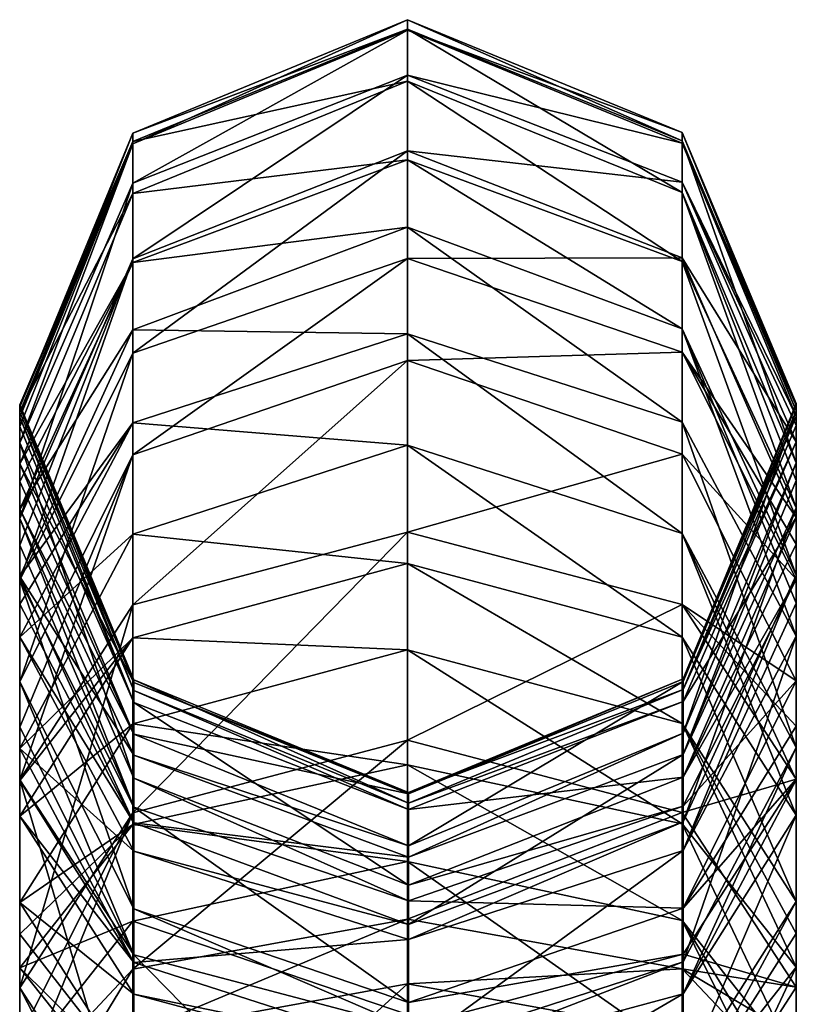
# Model space of a CAD drawing. Header units: millimetres. Extents: x -28.2 to 28.2, y -5.4 to 32.5.
# Tile 37 of 40: x 13 to 14.5, y 29.1 to 31. Entities that reach past the tile are written whole.
import ezdxf

# ---------------------------------------------------------------- set-up
doc = ezdxf.new("R2010")
doc.units = ezdxf.units.MM
doc.header["$LTSCALE"] = 81.481481
for name, color, linetype in [('375', 7, 'CONTINUOUS'), ('376', 7, 'CONTINUOUS'), ('377', 7, 'CONTINUOUS'), ('378', 7, 'CONTINUOUS'), ('379', 7, 'CONTINUOUS'), ('380', 7, 'CONTINUOUS'), ('381', 7, 'CONTINUOUS'), ('382', 7, 'CONTINUOUS'), ('383', 7, 'CONTINUOUS'), ('385', 7, 'CONTINUOUS'), ('61', 7, 'CONTINUOUS'), ('63', 7, 'CONTINUOUS'), ('64', 7, 'CONTINUOUS'), ('65', 7, 'CONTINUOUS'), ('66', 7, 'CONTINUOUS'), ('67', 7, 'CONTINUOUS'), ('68', 7, 'CONTINUOUS'), ('69', 7, 'CONTINUOUS'), ('70', 7, 'CONTINUOUS'), ('71', 7, 'CONTINUOUS'), ('72', 7, 'CONTINUOUS'), ('73', 7, 'CONTINUOUS'), ('74', 7, 'CONTINUOUS'), ('75', 7, 'CONTINUOUS'), ('76', 7, 'CONTINUOUS'), ('77', 7, 'CONTINUOUS'), ('78', 7, 'CONTINUOUS'), ('79', 7, 'CONTINUOUS'), ('80', 7, 'CONTINUOUS'), ('81', 7, 'CONTINUOUS'), ('82', 7, 'CONTINUOUS'), ('83', 7, 'CONTINUOUS'), ('84', 7, 'CONTINUOUS'), ('85', 7, 'CONTINUOUS'), ('86', 7, 'CONTINUOUS'), ('87', 7, 'CONTINUOUS'), ('88', 7, 'CONTINUOUS'), ('89', 7, 'CONTINUOUS'), ('90', 7, 'CONTINUOUS')]:
    doc.layers.add(name, color=color, linetype=linetype)

msp = doc.modelspace()

# ---------------------------------------------------------------- linework, layer by layer
at = {"layer": '375', "linetype": 'Continuous'}
for points in [[(13.7488, 29.5442, 2.7031), (13.7488, 29.7664, 2.5417), (13.2188, 29.6232, 2.3741), (13.7488, 29.5442, 2.7031)], [(13.7488, 29.5442, 2.7031), (14.2795, 29.4299, 2.5166), (13.7488, 29.7664, 2.5417), (13.7488, 29.5442, 2.7031)], [(14.2795, 29.4299, 2.5166), (14.2795, 29.6243, 2.3753), (13.7488, 29.7664, 2.5417), (14.2795, 29.4299, 2.5166)], [(13, 29.2785, 1.9705), (13.2188, 29.429, 2.5151), (13.2188, 29.6232, 2.3741), (13, 29.2785, 1.9705)], [(13.2188, 29.429, 2.5151), (13.7488, 29.5442, 2.7031), (13.2188, 29.6232, 2.3741), (13.2188, 29.429, 2.5151)], [(14.2795, 29.4299, 2.5166), (14.5, 29.153, 2.0647), (14.2795, 29.6243, 2.3753), (14.2795, 29.4299, 2.5166)], [(14.5, 29.2801, 1.9723), (14.2795, 29.6243, 2.3753), (14.5, 29.2183, 2.021), (14.5, 29.2801, 1.9723)], [(14.2795, 29.6243, 2.3753), (14.5, 29.153, 2.0647), (14.5, 29.2183, 2.021), (14.2795, 29.6243, 2.3753)], [(13.2188, 29.429, 2.5151), (13, 29.2785, 1.9705), (13, 29.2169, 2.0191), (13.2188, 29.429, 2.5151)], [(13, 29.1517, 2.0626), (13.2188, 29.429, 2.5151), (13, 29.2169, 2.0191), (13, 29.1517, 2.0626)]]:
    msp.add_3dface(points, dxfattribs=at)
at = {"layer": '376', "linetype": 'Continuous'}
for points in [[(13, 29.2785, 1.9705), (13.2205, 28.9343, 1.5675), (13, 29.2169, 2.0191), (13, 29.2785, 1.9705)], [(14.5, 29.2801, 1.9723), (14.2812, 28.8757, 1.6122), (14.2812, 28.9354, 1.5688), (14.5, 29.2801, 1.9723)], [(14.2812, 28.8757, 1.6122), (14.5, 29.2801, 1.9723), (14.5, 29.2183, 2.021), (14.2812, 28.8757, 1.6122)], [(13.2205, 28.9343, 1.5675), (13, 29.1517, 2.0626), (13, 29.2169, 2.0191), (13.2205, 28.9343, 1.5675)], [(14.5, 29.153, 2.0647), (14.2812, 28.8757, 1.6122), (14.5, 29.2183, 2.021), (14.5, 29.153, 2.0647)], [(13.2205, 28.8748, 1.6108), (13, 29.1517, 2.0626), (13.2205, 28.9343, 1.5675), (13.2205, 28.8748, 1.6108)]]:
    msp.add_3dface(points, dxfattribs=at)
at = {"layer": '377', "linetype": 'Continuous'}
for points in [[(13.2188, 30.1432, -1.8332), (13.7488, 30.3256, -1.9571), (13.2188, 29.8531, -2.152), (13.2188, 30.1432, -1.8332)], [(13.2188, 29.8531, -2.152), (13.7488, 30.3256, -1.9571), (13.7488, 29.9937, -2.3219), (13.2188, 29.8531, -2.152)], [(13.7488, 30.3256, -1.9571), (14.2795, 30.1446, -1.8341), (13.7488, 29.9937, -2.3219), (13.7488, 30.3256, -1.9571)], [(13, 29.6169, -1.6457), (13.2188, 30.1432, -1.8332), (13, 29.5149, -1.7431), (13, 29.6169, -1.6457)], [(13, 29.7043, -1.5349), (13.2188, 30.1432, -1.8332), (13, 29.6169, -1.6457), (13, 29.7043, -1.5349)], [(13, 29.5149, -1.7431), (13.2188, 30.1432, -1.8332), (13.2188, 29.8531, -2.152), (13, 29.5149, -1.7431)], [(13.7488, 29.9937, -2.3219), (14.2795, 30.1446, -1.8341), (14.2795, 29.8542, -2.1533), (13.7488, 29.9937, -2.3219)], [(14.2795, 30.1446, -1.8341), (14.5, 29.7063, -1.5362), (14.2795, 29.8542, -2.1533), (14.2795, 30.1446, -1.8341)], [(14.5, 29.5164, -1.7449), (14.2795, 29.8542, -2.1533), (14.5, 29.6187, -1.6473), (14.5, 29.5164, -1.7449)], [(14.2795, 29.8542, -2.1533), (14.5, 29.7063, -1.5362), (14.5, 29.6187, -1.6473), (14.2795, 29.8542, -2.1533)]]:
    msp.add_3dface(points, dxfattribs=at)
at = {"layer": '378', "linetype": 'Continuous'}
for points in [[(13, 29.7043, -1.5349), (13, 29.6169, -1.6457), (13.2205, 29.177, -1.3347), (13, 29.7043, -1.5349)], [(13.2205, 29.2659, -1.237), (13, 29.7043, -1.5349), (13.2205, 29.177, -1.3347), (13.2205, 29.2659, -1.237)], [(14.5, 29.7063, -1.5362), (14.2812, 29.2673, -1.238), (14.5, 29.6187, -1.6473), (14.5, 29.7063, -1.5362)], [(13, 29.6169, -1.6457), (13, 29.5149, -1.7431), (13.2205, 29.177, -1.3347), (13, 29.6169, -1.6457)], [(14.2812, 29.2673, -1.238), (14.5, 29.5164, -1.7449), (14.5, 29.6187, -1.6473), (14.2812, 29.2673, -1.238)], [(14.5, 29.5164, -1.7449), (14.2812, 29.2673, -1.238), (14.2812, 29.1781, -1.336), (14.5, 29.5164, -1.7449)], [(13.7512, 29.0376, -1.1661), (13.2205, 29.2659, -1.237), (13.2205, 29.177, -1.3347), (13.7512, 29.0376, -1.1661)], [(13.7512, 29.085, -1.114), (13.2205, 29.2659, -1.237), (13.7512, 29.0376, -1.1661), (13.7512, 29.085, -1.114)], [(14.2812, 29.2673, -1.238), (13.7512, 29.085, -1.114), (14.2812, 29.1781, -1.336), (14.2812, 29.2673, -1.238)], [(14.2812, 29.1781, -1.336), (13.7512, 29.085, -1.114), (13.7512, 29.0376, -1.1661), (14.2812, 29.1781, -1.336)]]:
    msp.add_3dface(points, dxfattribs=at)
at = {"layer": '379', "linetype": 'Continuous'}
for points in [[(13.2188, 29.4513, -2.4844), (13.7488, 29.9937, -2.3219), (13.7488, 29.5919, -2.6543), (13.2188, 29.4513, -2.4844)], [(13.2188, 29.8531, -2.152), (13.7488, 29.9937, -2.3219), (13.2188, 29.4513, -2.4844), (13.2188, 29.8531, -2.152)], [(13.7488, 29.9937, -2.3219), (14.2795, 29.8542, -2.1533), (13.7488, 29.5919, -2.6543), (13.7488, 29.9937, -2.3219)], [(13, 29.5149, -1.7431), (13.2188, 29.8531, -2.152), (13, 29.113, -2.0755), (13, 29.5149, -1.7431)], [(13, 29.113, -2.0755), (13.2188, 29.8531, -2.152), (13.2188, 29.4513, -2.4844), (13, 29.113, -2.0755)], [(13.7488, 29.5919, -2.6543), (14.2795, 29.8542, -2.1533), (14.2795, 29.4524, -2.4857), (13.7488, 29.5919, -2.6543)], [(14.2795, 29.8542, -2.1533), (14.5, 29.5164, -1.7449), (14.2795, 29.4524, -2.4857), (14.2795, 29.8542, -2.1533)], [(14.2795, 29.4524, -2.4857), (14.5, 29.5164, -1.7449), (14.5, 29.1146, -2.0773), (14.2795, 29.4524, -2.4857)]]:
    msp.add_3dface(points, dxfattribs=at)
at = {"layer": '380', "linetype": 'Continuous'}
for points in [[(13, 29.5149, -1.7431), (13, 29.113, -2.0755), (13.2205, 28.7752, -1.6671), (13, 29.5149, -1.7431)], [(13.2205, 29.177, -1.3347), (13, 29.5149, -1.7431), (13.2205, 28.7752, -1.6671), (13.2205, 29.177, -1.3347)], [(14.5, 29.5164, -1.7449), (14.2812, 29.1781, -1.336), (14.5, 29.1146, -2.0773), (14.5, 29.5164, -1.7449)], [(13.7512, 29.0376, -1.1661), (13.2205, 29.177, -1.3347), (13.7512, 28.6357, -1.4985), (13.7512, 29.0376, -1.1661)], [(13.7512, 28.6357, -1.4985), (13.2205, 29.177, -1.3347), (13.2205, 28.7752, -1.6671), (13.7512, 28.6357, -1.4985)], [(14.2812, 29.1781, -1.336), (13.7512, 29.0376, -1.1661), (14.2812, 28.7763, -1.6684), (14.2812, 29.1781, -1.336)], [(14.5, 29.1146, -2.0773), (14.2812, 29.1781, -1.336), (14.2812, 28.7763, -1.6684), (14.5, 29.1146, -2.0773)]]:
    msp.add_3dface(points, dxfattribs=at)
at = {"layer": '381', "linetype": 'Continuous'}
for points in [[(13.2188, 29.1493, -2.6794), (13.7488, 29.5919, -2.6543), (13.7488, 29.2463, -2.8774), (13.2188, 29.1493, -2.6794)], [(13.2188, 29.4513, -2.4844), (13.7488, 29.5919, -2.6543), (13.2188, 29.1493, -2.6794), (13.2188, 29.4513, -2.4844)], [(13.7488, 29.5919, -2.6543), (14.2795, 29.4524, -2.4857), (13.7488, 29.2463, -2.8774), (13.7488, 29.5919, -2.6543)], [(13.7488, 29.2463, -2.8774), (14.2795, 29.4524, -2.4857), (14.2795, 29.15, -2.6809), (13.7488, 29.2463, -2.8774)], [(14.2795, 29.4524, -2.4857), (14.5, 29.1146, -2.0773), (14.2795, 29.15, -2.6809), (14.2795, 29.4524, -2.4857)], [(13, 28.9158, -2.2029), (13.2188, 29.4513, -2.4844), (13.2188, 29.1493, -2.6794), (13, 28.9158, -2.2029)], [(13, 29.0182, -2.145), (13.2188, 29.4513, -2.4844), (13, 28.9158, -2.2029), (13, 29.0182, -2.145)], [(13, 29.113, -2.0755), (13.2188, 29.4513, -2.4844), (13, 29.0182, -2.145), (13, 29.113, -2.0755)], [(14.5, 28.9168, -2.205), (14.2795, 29.15, -2.6809), (14.5, 29.0195, -2.147), (14.5, 28.9168, -2.205)], [(14.2795, 29.15, -2.6809), (14.5, 29.1146, -2.0773), (14.5, 29.0195, -2.147), (14.2795, 29.15, -2.6809)]]:
    msp.add_3dface(points, dxfattribs=at)
at = {"layer": '382', "linetype": 'Continuous'}
for points in [[(13.2205, 28.7752, -1.6671), (13, 29.113, -2.0755), (13.2205, 28.6826, -1.7269), (13.2205, 28.7752, -1.6671)], [(13, 29.113, -2.0755), (13, 29.0182, -2.145), (13.2205, 28.6826, -1.7269), (13, 29.113, -2.0755)], [(14.5, 29.1146, -2.0773), (14.2812, 28.7763, -1.6684), (14.5, 29.0195, -2.147), (14.5, 29.1146, -2.0773)]]:
    msp.add_3dface(points, dxfattribs=at)
at = {"layer": '383', "linetype": 'Continuous'}
for points in [[(13.2188, 29.0239, -2.7408), (13.7488, 29.2463, -2.8774), (13.7488, 29.1209, -2.9389), (13.2188, 29.0239, -2.7408)], [(13.2188, 29.1493, -2.6794), (13.7488, 29.2463, -2.8774), (13.2188, 29.0239, -2.7408), (13.2188, 29.1493, -2.6794)], [(13.7488, 29.2463, -2.8774), (14.2795, 29.15, -2.6809), (13.7488, 29.1209, -2.9389), (13.7488, 29.2463, -2.8774)], [(13, 28.7904, -2.2643), (13.2188, 29.1493, -2.6794), (13.2188, 29.0239, -2.7408), (13, 28.7904, -2.2643)], [(13, 28.9158, -2.2029), (13.2188, 29.1493, -2.6794), (13, 28.7904, -2.2643), (13, 28.9158, -2.2029)], [(13.7488, 29.1209, -2.9389), (14.2795, 29.15, -2.6809), (14.2795, 29.0246, -2.7424), (13.7488, 29.1209, -2.9389)], [(14.2795, 29.15, -2.6809), (14.5, 28.9168, -2.205), (14.2795, 29.0246, -2.7424), (14.2795, 29.15, -2.6809)]]:
    msp.add_3dface(points, dxfattribs=at)
at = {"layer": '385', "linetype": 'Continuous'}
for points in [[(13.2188, 28.6376, -2.8697), (13.7488, 29.1209, -2.9389), (13.7488, 28.6789, -3.0863), (13.2188, 28.6376, -2.8697)], [(13.2188, 29.0239, -2.7408), (13.7488, 29.1209, -2.9389), (13.2188, 28.6376, -2.8697), (13.2188, 29.0239, -2.7408)], [(13.7488, 29.1209, -2.9389), (14.2795, 29.0246, -2.7424), (13.7488, 28.6789, -3.0863), (13.7488, 29.1209, -2.9389)]]:
    msp.add_3dface(points, dxfattribs=at)
at = {"layer": '61', "linetype": 'Continuous'}
for points in [[(13.2188, 29.2422, 2.6296), (13.7488, 29.0617, 2.9625), (13.7488, 29.3574, 2.8176), (13.2188, 29.2422, 2.6296)], [(13.7488, 29.0617, 2.9625), (14.2795, 28.9843, 2.7578), (13.7488, 29.3574, 2.8176), (13.7488, 29.0617, 2.9625)], [(13.7488, 29.3574, 2.8176), (14.2795, 28.9843, 2.7578), (14.2795, 29.2431, 2.631), (13.7488, 29.3574, 2.8176)], [(14.5, 28.9662, 2.1791), (14.2795, 29.2431, 2.631), (14.5, 28.8835, 2.2246), (14.5, 28.9662, 2.1791)], [(14.2795, 29.2431, 2.631), (14.5, 28.797, 2.262), (14.5, 28.8835, 2.2246), (14.2795, 29.2431, 2.631)], [(14.2795, 28.9843, 2.7578), (14.5, 28.797, 2.262), (14.2795, 29.2431, 2.631), (14.2795, 28.9843, 2.7578)], [(13, 28.9649, 2.1771), (13.2188, 28.9837, 2.7562), (13.2188, 29.2422, 2.6296), (13, 28.9649, 2.1771)], [(13.2188, 28.9837, 2.7562), (13.7488, 29.0617, 2.9625), (13.2188, 29.2422, 2.6296), (13.2188, 28.9837, 2.7562)]]:
    msp.add_3dface(points, dxfattribs=at)
at = {"layer": '63', "linetype": 'Continuous'}
for points in [[(13.2188, 29.429, 2.5151), (13.7488, 29.3574, 2.8176), (13.7488, 29.5442, 2.7031), (13.2188, 29.429, 2.5151)], [(13.7488, 29.5442, 2.7031), (14.2795, 29.2431, 2.631), (14.2795, 29.4299, 2.5166), (13.7488, 29.5442, 2.7031)], [(13.7488, 29.3574, 2.8176), (14.2795, 29.2431, 2.631), (13.7488, 29.5442, 2.7031), (13.7488, 29.3574, 2.8176)], [(13, 29.1517, 2.0626), (13.2188, 29.2422, 2.6296), (13.2188, 29.429, 2.5151), (13, 29.1517, 2.0626)], [(13.2188, 29.2422, 2.6296), (13.7488, 29.3574, 2.8176), (13.2188, 29.429, 2.5151), (13.2188, 29.2422, 2.6296)], [(14.2795, 29.4299, 2.5166), (14.5, 28.9662, 2.1791), (14.5, 29.153, 2.0647), (14.2795, 29.4299, 2.5166)], [(14.2795, 29.2431, 2.631), (14.5, 28.9662, 2.1791), (14.2795, 29.4299, 2.5166), (14.2795, 29.2431, 2.631)], [(13, 28.9649, 2.1771), (13.2188, 29.2422, 2.6296), (13, 29.1517, 2.0626), (13, 28.9649, 2.1771)]]:
    msp.add_3dface(points, dxfattribs=at)
at = {"layer": '64', "linetype": 'Continuous'}
for points in [[(13, 28.9649, 2.1771), (13, 29.1517, 2.0626), (13.2205, 28.8748, 1.6108), (13, 28.9649, 2.1771)], [(14.5, 28.9662, 2.1791), (14.2812, 28.6889, 1.7267), (14.5, 29.153, 2.0647), (14.5, 28.9662, 2.1791)], [(14.5, 29.153, 2.0647), (14.2812, 28.6889, 1.7267), (14.2812, 28.8757, 1.6122), (14.5, 29.153, 2.0647)]]:
    msp.add_3dface(points, dxfattribs=at)
at = {"layer": '65', "linetype": 'Continuous'}
for points in [[(13.7488, 29.933, 2.3995), (13.2188, 29.7898, 2.2318), (13.7488, 29.7664, 2.5417), (13.7488, 29.933, 2.3995)], [(14.2795, 29.7909, 2.2331), (13.7488, 29.933, 2.3995), (14.2795, 29.6243, 2.3753), (14.2795, 29.7909, 2.2331)], [(14.2795, 29.6243, 2.3753), (13.7488, 29.933, 2.3995), (13.7488, 29.7664, 2.5417), (14.2795, 29.6243, 2.3753)], [(13.2188, 29.7898, 2.2318), (13, 29.4451, 1.8282), (13.2188, 29.6232, 2.3741), (13.2188, 29.7898, 2.2318)], [(13.7488, 29.7664, 2.5417), (13.2188, 29.7898, 2.2318), (13.2188, 29.6232, 2.3741), (13.7488, 29.7664, 2.5417)], [(14.5, 29.4467, 1.8301), (14.2795, 29.7909, 2.2331), (14.5, 29.2801, 1.9723), (14.5, 29.4467, 1.8301)], [(14.5, 29.2801, 1.9723), (14.2795, 29.7909, 2.2331), (14.2795, 29.6243, 2.3753), (14.5, 29.2801, 1.9723)], [(13, 29.4451, 1.8282), (13, 29.2785, 1.9705), (13.2188, 29.6232, 2.3741), (13, 29.4451, 1.8282)]]:
    msp.add_3dface(points, dxfattribs=at)
at = {"layer": '66', "linetype": 'Continuous'}
for points in [[(13, 29.2785, 1.9705), (13, 29.4451, 1.8282), (13.2205, 29.1009, 1.4252), (13, 29.2785, 1.9705)], [(14.5, 29.4467, 1.8301), (14.5, 29.2801, 1.9723), (14.2812, 28.9354, 1.5688), (14.5, 29.4467, 1.8301)], [(14.2812, 29.102, 1.4265), (14.5, 29.4467, 1.8301), (14.2812, 28.9354, 1.5688), (14.2812, 29.102, 1.4265)], [(13, 29.2785, 1.9705), (13.2205, 29.1009, 1.4252), (13.2205, 28.9343, 1.5675), (13, 29.2785, 1.9705)], [(13.2205, 29.1009, 1.4252), (13.7512, 28.9588, 1.2589), (13.2205, 28.9343, 1.5675), (13.2205, 29.1009, 1.4252)], [(13.7512, 28.7922, 1.4011), (14.2812, 29.102, 1.4265), (14.2812, 28.9354, 1.5688), (13.7512, 28.7922, 1.4011)], [(13.7512, 28.9588, 1.2589), (14.2812, 29.102, 1.4265), (13.7512, 28.7922, 1.4011), (13.7512, 28.9588, 1.2589)]]:
    msp.add_3dface(points, dxfattribs=at)
at = {"layer": '67', "linetype": 'Continuous'}
for points in [[(13.2188, 29.9901, 2.0251), (13.7488, 29.933, 2.3995), (13.7488, 30.1622, 2.1629), (13.2188, 29.9901, 2.0251)], [(13.7488, 30.1622, 2.1629), (14.2795, 29.7909, 2.2331), (14.2795, 29.9914, 2.0261), (13.7488, 30.1622, 2.1629)], [(13.7488, 29.933, 2.3995), (14.2795, 29.7909, 2.2331), (13.7488, 30.1622, 2.1629), (13.7488, 29.933, 2.3995)], [(13, 29.5759, 1.6932), (13.2188, 29.7898, 2.2318), (13.2188, 29.9901, 2.0251), (13, 29.5759, 1.6932)], [(13.2188, 29.7898, 2.2318), (13.7488, 29.933, 2.3995), (13.2188, 29.9901, 2.0251), (13.2188, 29.7898, 2.2318)], [(14.2795, 29.7909, 2.2331), (14.5, 29.4467, 1.8301), (14.2795, 29.9914, 2.0261), (14.2795, 29.7909, 2.2331)], [(14.5, 29.5778, 1.6947), (14.2795, 29.9914, 2.0261), (14.5, 29.5154, 1.7655), (14.5, 29.5778, 1.6947)], [(14.2795, 29.9914, 2.0261), (14.5, 29.4467, 1.8301), (14.5, 29.5154, 1.7655), (14.2795, 29.9914, 2.0261)], [(13, 29.4451, 1.8282), (13.2188, 29.7898, 2.2318), (13, 29.5137, 1.7638), (13, 29.4451, 1.8282)], [(13, 29.5137, 1.7638), (13.2188, 29.7898, 2.2318), (13, 29.5759, 1.6932), (13, 29.5137, 1.7638)]]:
    msp.add_3dface(points, dxfattribs=at)
at = {"layer": '68', "linetype": 'Continuous'}
for points in [[(13, 29.5137, 1.7638), (13, 29.5759, 1.6932), (13.2205, 29.1623, 1.3619), (13, 29.5137, 1.7638)], [(14.2812, 29.102, 1.4265), (14.5, 29.5778, 1.6947), (14.5, 29.5154, 1.7655), (14.2812, 29.102, 1.4265)], [(14.5, 29.5778, 1.6947), (14.2812, 29.102, 1.4265), (14.2812, 29.1636, 1.3629), (14.5, 29.5778, 1.6947)], [(13, 29.4451, 1.8282), (13, 29.5137, 1.7638), (13.2205, 29.1623, 1.3619), (13, 29.4451, 1.8282)], [(14.5, 29.4467, 1.8301), (14.2812, 29.102, 1.4265), (14.5, 29.5154, 1.7655), (14.5, 29.4467, 1.8301)], [(13.2205, 29.1009, 1.4252), (13, 29.4451, 1.8282), (13.2205, 29.1623, 1.3619), (13.2205, 29.1009, 1.4252)], [(13.7512, 28.9915, 1.2251), (13.2205, 29.1009, 1.4252), (13.2205, 29.1623, 1.3619), (13.7512, 28.9915, 1.2251)], [(14.2812, 29.102, 1.4265), (13.7512, 28.9588, 1.2589), (14.2812, 29.1636, 1.3629), (14.2812, 29.102, 1.4265)], [(14.2812, 29.1636, 1.3629), (13.7512, 28.9588, 1.2589), (13.7512, 28.9915, 1.2251), (14.2812, 29.1636, 1.3629)], [(13.7512, 28.9588, 1.2589), (13.2205, 29.1009, 1.4252), (13.7512, 28.9915, 1.2251), (13.7512, 28.9588, 1.2589)]]:
    msp.add_3dface(points, dxfattribs=at)
at = {"layer": '69', "linetype": 'Continuous'}
for points in [[(13.2188, 30.205, 1.7568), (13.7488, 30.1622, 2.1629), (13.7488, 30.3771, 1.8947), (13.2188, 30.205, 1.7568)], [(13.7488, 30.1622, 2.1629), (14.2795, 29.9914, 2.0261), (13.7488, 30.3771, 1.8947), (13.7488, 30.1622, 2.1629)], [(13.7488, 30.3771, 1.8947), (14.2795, 29.9914, 2.0261), (14.2795, 30.2063, 1.7578), (13.7488, 30.3771, 1.8947)], [(13, 29.7909, 1.425), (13.2188, 29.9901, 2.0251), (13.2188, 30.205, 1.7568), (13, 29.7909, 1.425)], [(13.2188, 29.9901, 2.0251), (13.7488, 30.1622, 2.1629), (13.2188, 30.205, 1.7568), (13.2188, 29.9901, 2.0251)], [(14.2795, 30.2063, 1.7578), (14.5, 29.5778, 1.6947), (14.5, 29.7927, 1.4265), (14.2795, 30.2063, 1.7578)], [(14.2795, 29.9914, 2.0261), (14.5, 29.5778, 1.6947), (14.2795, 30.2063, 1.7578), (14.2795, 29.9914, 2.0261)], [(13, 29.5759, 1.6932), (13.2188, 29.9901, 2.0251), (13, 29.7909, 1.425), (13, 29.5759, 1.6932)]]:
    msp.add_3dface(points, dxfattribs=at)
at = {"layer": '70', "linetype": 'Continuous'}
for points in [[(13, 29.5759, 1.6932), (13, 29.7909, 1.425), (13.2205, 29.3772, 1.0936), (13, 29.5759, 1.6932)], [(14.5, 29.5778, 1.6947), (14.2812, 29.1636, 1.3629), (14.5, 29.7927, 1.4265), (14.5, 29.5778, 1.6947)], [(14.5, 29.7927, 1.4265), (14.2812, 29.1636, 1.3629), (14.2812, 29.3786, 1.0947), (14.5, 29.7927, 1.4265)], [(13.2205, 29.1623, 1.3619), (13, 29.5759, 1.6932), (13.2205, 29.3772, 1.0936), (13.2205, 29.1623, 1.3619)], [(13.7512, 29.2065, 0.9568), (13.2205, 29.1623, 1.3619), (13.2205, 29.3772, 1.0936), (13.7512, 29.2065, 0.9568)], [(14.2812, 29.1636, 1.3629), (13.7512, 28.9915, 1.2251), (14.2812, 29.3786, 1.0947), (14.2812, 29.1636, 1.3629)], [(14.2812, 29.3786, 1.0947), (13.7512, 28.9915, 1.2251), (13.7512, 29.2065, 0.9568), (14.2812, 29.3786, 1.0947)], [(13.7512, 28.9915, 1.2251), (13.2205, 29.1623, 1.3619), (13.7512, 29.2065, 0.9568), (13.7512, 28.9915, 1.2251)]]:
    msp.add_3dface(points, dxfattribs=at)
at = {"layer": '71', "linetype": 'Continuous'}
for points in [[(13.2188, 30.3849, 1.4734), (13.7488, 30.3771, 1.8947), (13.7488, 30.5829, 1.5704), (13.2188, 30.3849, 1.4734)], [(13.7488, 30.3771, 1.8947), (14.2795, 30.2063, 1.7578), (13.7488, 30.5829, 1.5704), (13.7488, 30.3771, 1.8947)], [(13.7488, 30.5829, 1.5704), (14.2795, 30.2063, 1.7578), (14.2795, 30.3864, 1.4741), (13.7488, 30.5829, 1.5704)], [(13, 29.9083, 1.2399), (13.2188, 30.205, 1.7568), (13.2188, 30.3849, 1.4734), (13, 29.9083, 1.2399)], [(13.2188, 30.205, 1.7568), (13.7488, 30.3771, 1.8947), (13.2188, 30.3849, 1.4734), (13.2188, 30.205, 1.7568)], [(14.2795, 30.2063, 1.7578), (14.5, 29.7927, 1.4265), (14.2795, 30.3864, 1.4741), (14.2795, 30.2063, 1.7578)], [(14.2795, 30.3864, 1.4741), (14.5, 29.7927, 1.4265), (14.5, 29.8567, 1.337), (14.2795, 30.3864, 1.4741)], [(14.5, 29.9105, 1.241), (14.2795, 30.3864, 1.4741), (14.5, 29.8567, 1.337), (14.5, 29.9105, 1.241)], [(13, 29.8547, 1.3357), (13.2188, 30.205, 1.7568), (13, 29.9083, 1.2399), (13, 29.8547, 1.3357)], [(13, 29.7909, 1.425), (13.2188, 30.205, 1.7568), (13, 29.8547, 1.3357), (13, 29.7909, 1.425)]]:
    msp.add_3dface(points, dxfattribs=at)
at = {"layer": '72', "linetype": 'Continuous'}
for points in [[(13, 29.8547, 1.3357), (13, 29.9083, 1.2399), (13.2205, 29.4324, 1.0067), (13, 29.8547, 1.3357)], [(14.2812, 29.3786, 1.0947), (14.5, 29.9105, 1.241), (14.5, 29.8567, 1.337), (14.2812, 29.3786, 1.0947)], [(14.5, 29.9105, 1.241), (14.2812, 29.3786, 1.0947), (14.2812, 29.4339, 1.0075), (14.5, 29.9105, 1.241)], [(13, 29.7909, 1.425), (13, 29.8547, 1.3357), (13.2205, 29.4324, 1.0067), (13, 29.7909, 1.425)], [(14.5, 29.7927, 1.4265), (14.2812, 29.3786, 1.0947), (14.5, 29.8567, 1.337), (14.5, 29.7927, 1.4265)], [(13.2205, 29.3772, 1.0936), (13, 29.7909, 1.425), (13.2205, 29.4324, 1.0067), (13.2205, 29.3772, 1.0936)], [(14.2812, 29.3786, 1.0947), (13.7512, 29.2065, 0.9568), (14.2812, 29.4339, 1.0075), (14.2812, 29.3786, 1.0947)], [(14.2812, 29.4339, 1.0075), (13.7512, 29.2065, 0.9568), (13.7512, 29.2359, 0.9105), (14.2812, 29.4339, 1.0075)], [(13.7512, 29.2359, 0.9105), (13.2205, 29.3772, 1.0936), (13.2205, 29.4324, 1.0067), (13.7512, 29.2359, 0.9105)], [(13.7512, 29.2065, 0.9568), (13.2205, 29.3772, 1.0936), (13.7512, 29.2359, 0.9105), (13.7512, 29.2065, 0.9568)]]:
    msp.add_3dface(points, dxfattribs=at)
at = {"layer": '73', "linetype": 'Continuous'}
for points in [[(13.2188, 30.5151, 1.2076), (13.7488, 30.5829, 1.5704), (13.7488, 30.7131, 1.3046), (13.2188, 30.5151, 1.2076)], [(13.7488, 30.5829, 1.5704), (14.2795, 30.3864, 1.4741), (13.7488, 30.7131, 1.3046), (13.7488, 30.5829, 1.5704)], [(13.7488, 30.7131, 1.3046), (14.2795, 30.3864, 1.4741), (14.2795, 30.5166, 1.2083), (13.7488, 30.7131, 1.3046)], [(13.2188, 30.3849, 1.4734), (13.7488, 30.5829, 1.5704), (13.2188, 30.5151, 1.2076), (13.2188, 30.3849, 1.4734)], [(13, 30.0385, 0.9741), (13.2188, 30.3849, 1.4734), (13.2188, 30.5151, 1.2076), (13, 30.0385, 0.9741)], [(14.2795, 30.3864, 1.4741), (14.5, 29.9105, 1.241), (14.2795, 30.5166, 1.2083), (14.2795, 30.3864, 1.4741)], [(14.2795, 30.5166, 1.2083), (14.5, 29.9105, 1.241), (14.5, 30.0407, 0.9752), (14.2795, 30.5166, 1.2083)], [(13, 29.9083, 1.2399), (13.2188, 30.3849, 1.4734), (13, 30.0385, 0.9741), (13, 29.9083, 1.2399)]]:
    msp.add_3dface(points, dxfattribs=at)
at = {"layer": '74', "linetype": 'Continuous'}
for points in [[(13, 29.9083, 1.2399), (13, 30.0385, 0.9741), (13.2205, 29.5626, 0.741), (13, 29.9083, 1.2399)], [(14.5, 30.0407, 0.9752), (14.2812, 29.4339, 1.0075), (14.2812, 29.5641, 0.7417), (14.5, 30.0407, 0.9752)], [(14.5, 29.9105, 1.241), (14.2812, 29.4339, 1.0075), (14.5, 30.0407, 0.9752), (14.5, 29.9105, 1.241)], [(13.2205, 29.4324, 1.0067), (13, 29.9083, 1.2399), (13.2205, 29.5626, 0.741), (13.2205, 29.4324, 1.0067)], [(13.7512, 29.3661, 0.6447), (13.2205, 29.4324, 1.0067), (13.2205, 29.5626, 0.741), (13.7512, 29.3661, 0.6447)], [(14.2812, 29.5641, 0.7417), (13.7512, 29.2359, 0.9105), (13.7512, 29.3661, 0.6447), (14.2812, 29.5641, 0.7417)], [(14.2812, 29.4339, 1.0075), (13.7512, 29.2359, 0.9105), (14.2812, 29.5641, 0.7417), (14.2812, 29.4339, 1.0075)], [(13.7512, 29.2359, 0.9105), (13.2205, 29.4324, 1.0067), (13.7512, 29.3661, 0.6447), (13.7512, 29.2359, 0.9105)]]:
    msp.add_3dface(points, dxfattribs=at)
at = {"layer": '75', "linetype": 'Continuous'}
for points in [[(13.2188, 30.6483, 0.7977), (13.7488, 30.7131, 1.3046), (13.7488, 30.8655, 0.8356), (13.2188, 30.6483, 0.7977)], [(13.7488, 30.8655, 0.8356), (14.2795, 30.5166, 1.2083), (14.2795, 30.6499, 0.798), (13.7488, 30.8655, 0.8356)], [(13.7488, 30.7131, 1.3046), (14.2795, 30.5166, 1.2083), (13.7488, 30.8655, 0.8356), (13.7488, 30.7131, 1.3046)], [(13.2188, 30.5151, 1.2076), (13.7488, 30.7131, 1.3046), (13.2188, 30.6483, 0.7977), (13.2188, 30.5151, 1.2076)], [(13, 30.1255, 0.7064), (13.2188, 30.5151, 1.2076), (13.2188, 30.6483, 0.7977), (13, 30.1255, 0.7064)], [(14.2795, 30.5166, 1.2083), (14.5, 30.0407, 0.9752), (14.2795, 30.6499, 0.798), (14.2795, 30.5166, 1.2083)], [(14.2795, 30.6499, 0.798), (14.5, 30.0407, 0.9752), (14.5, 30.0938, 0.8441), (14.2795, 30.6499, 0.798)], [(14.5, 30.1278, 0.7068), (14.2795, 30.6499, 0.798), (14.5, 30.0938, 0.8441), (14.5, 30.1278, 0.7068)], [(13, 30.0915, 0.8434), (13.2188, 30.5151, 1.2076), (13, 30.1255, 0.7064), (13, 30.0915, 0.8434)], [(13, 30.0385, 0.9741), (13.2188, 30.5151, 1.2076), (13, 30.0915, 0.8434), (13, 30.0385, 0.9741)]]:
    msp.add_3dface(points, dxfattribs=at)
at = {"layer": '76', "linetype": 'Continuous'}
for points in [[(13, 30.0915, 0.8434), (13, 30.1255, 0.7064), (13.2205, 29.6034, 0.6153), (13, 30.0915, 0.8434)], [(14.5, 30.1278, 0.7068), (14.2812, 29.5641, 0.7417), (14.2812, 29.6051, 0.6156), (14.5, 30.1278, 0.7068)], [(14.2812, 29.5641, 0.7417), (14.5, 30.1278, 0.7068), (14.5, 30.0938, 0.8441), (14.2812, 29.5641, 0.7417)], [(13, 30.0385, 0.9741), (13, 30.0915, 0.8434), (13.2205, 29.6034, 0.6153), (13, 30.0385, 0.9741)], [(14.5, 30.0407, 0.9752), (14.2812, 29.5641, 0.7417), (14.5, 30.0938, 0.8441), (14.5, 30.0407, 0.9752)], [(13.2205, 29.5626, 0.741), (13, 30.0385, 0.9741), (13.2205, 29.6034, 0.6153), (13.2205, 29.5626, 0.741)], [(14.2812, 29.5641, 0.7417), (13.7512, 29.3661, 0.6447), (14.2812, 29.6051, 0.6156), (14.2812, 29.5641, 0.7417)], [(14.2812, 29.6051, 0.6156), (13.7512, 29.3661, 0.6447), (13.7512, 29.3878, 0.5777), (14.2812, 29.6051, 0.6156)], [(13.7512, 29.3878, 0.5777), (13.2205, 29.5626, 0.741), (13.2205, 29.6034, 0.6153), (13.7512, 29.3878, 0.5777)], [(13.7512, 29.3661, 0.6447), (13.2205, 29.5626, 0.741), (13.7512, 29.3878, 0.5777), (13.7512, 29.3661, 0.6447)]]:
    msp.add_3dface(points, dxfattribs=at)
at = {"layer": '77', "linetype": 'Continuous'}
for points in [[(13.2188, 30.7485, 0.2234), (13.7488, 30.8655, 0.8356), (13.7488, 30.9657, 0.2613), (13.2188, 30.7485, 0.2234)], [(13.7488, 30.9657, 0.2613), (14.2795, 30.6499, 0.798), (14.2795, 30.7502, 0.2236), (13.7488, 30.9657, 0.2613)], [(13.7488, 30.8655, 0.8356), (14.2795, 30.6499, 0.798), (13.7488, 30.9657, 0.2613), (13.7488, 30.8655, 0.8356)], [(13.2188, 30.6483, 0.7977), (13.7488, 30.8655, 0.8356), (13.2188, 30.7485, 0.2234), (13.2188, 30.6483, 0.7977)], [(13, 30.2257, 0.1321), (13.2188, 30.6483, 0.7977), (13.2188, 30.7485, 0.2234), (13, 30.2257, 0.1321)], [(14.2795, 30.7502, 0.2236), (14.5, 30.1278, 0.7068), (14.5, 30.2281, 0.1325), (14.2795, 30.7502, 0.2236)], [(14.2795, 30.6499, 0.798), (14.5, 30.1278, 0.7068), (14.2795, 30.7502, 0.2236), (14.2795, 30.6499, 0.798)], [(13, 30.1255, 0.7064), (13.2188, 30.6483, 0.7977), (13, 30.2257, 0.1321), (13, 30.1255, 0.7064)]]:
    msp.add_3dface(points, dxfattribs=at)
at = {"layer": '78', "linetype": 'Continuous'}
for points in [[(13, 30.1255, 0.7064), (13, 30.2257, 0.1321), (13.2205, 29.7036, 0.041), (13, 30.1255, 0.7064)], [(14.5, 30.1278, 0.7068), (14.2812, 29.6051, 0.6156), (14.5, 30.2281, 0.1325), (14.5, 30.1278, 0.7068)], [(14.5, 30.2281, 0.1325), (14.2812, 29.6051, 0.6156), (14.2812, 29.7053, 0.0413), (14.5, 30.2281, 0.1325)], [(13.2205, 29.6034, 0.6153), (13, 30.1255, 0.7064), (13.2205, 29.7036, 0.041), (13.2205, 29.6034, 0.6153)], [(13.7512, 29.4881, 0.0034), (13.2205, 29.6034, 0.6153), (13.2205, 29.7036, 0.041), (13.7512, 29.4881, 0.0034)], [(14.2812, 29.6051, 0.6156), (13.7512, 29.3878, 0.5777), (14.2812, 29.7053, 0.0413), (14.2812, 29.6051, 0.6156)], [(14.2812, 29.7053, 0.0413), (13.7512, 29.3878, 0.5777), (13.7512, 29.4881, 0.0034), (14.2812, 29.7053, 0.0413)], [(13.7512, 29.3878, 0.5777), (13.2205, 29.6034, 0.6153), (13.7512, 29.4881, 0.0034), (13.7512, 29.3878, 0.5777)]]:
    msp.add_3dface(points, dxfattribs=at)
at = {"layer": '79', "linetype": 'Continuous'}
for points in [[(13.2188, 30.7645, -0.1835), (13.7488, 30.9657, 0.2613), (13.7488, 30.984, -0.2043), (13.2188, 30.7645, -0.1835)], [(13.7488, 30.9657, 0.2613), (14.2795, 30.7502, 0.2236), (13.7488, 30.984, -0.2043), (13.7488, 30.9657, 0.2613)], [(13.7488, 30.984, -0.2043), (14.2795, 30.7502, 0.2236), (14.2795, 30.7662, -0.1837), (13.7488, 30.984, -0.2043)], [(13.2188, 30.7485, 0.2234), (13.7488, 30.9657, 0.2613), (13.2188, 30.7645, -0.1835), (13.2188, 30.7485, 0.2234)], [(13, 30.2362, -0.1336), (13.2188, 30.7485, 0.2234), (13.2188, 30.7645, -0.1835), (13, 30.2362, -0.1336)], [(14.5, 30.2386, -0.1338), (14.2795, 30.7662, -0.1837), (14.5, 30.2422, -0.0003), (14.5, 30.2386, -0.1338)], [(14.2795, 30.7502, 0.2236), (14.5, 30.2281, 0.1325), (14.2795, 30.7662, -0.1837), (14.2795, 30.7502, 0.2236)], [(14.2795, 30.7662, -0.1837), (14.5, 30.2281, 0.1325), (14.5, 30.2422, -0.0003), (14.2795, 30.7662, -0.1837)], [(13, 30.2398, -0.0004), (13.2188, 30.7485, 0.2234), (13, 30.2362, -0.1336), (13, 30.2398, -0.0004)], [(13, 30.2257, 0.1321), (13.2188, 30.7485, 0.2234), (13, 30.2398, -0.0004), (13, 30.2257, 0.1321)]]:
    msp.add_3dface(points, dxfattribs=at)
at = {"layer": '80', "linetype": 'Continuous'}
for points in [[(13, 30.2398, -0.0004), (13, 30.2362, -0.1336), (13.2205, 29.7085, -0.0837), (13, 30.2398, -0.0004)], [(13, 30.2257, 0.1321), (13, 30.2398, -0.0004), (13.2205, 29.7085, -0.0837), (13, 30.2257, 0.1321)], [(14.2812, 29.7053, 0.0413), (14.5, 30.2386, -0.1338), (14.5, 30.2422, -0.0003), (14.2812, 29.7053, 0.0413)], [(14.5, 30.2281, 0.1325), (14.2812, 29.7053, 0.0413), (14.5, 30.2422, -0.0003), (14.5, 30.2281, 0.1325)], [(14.5, 30.2386, -0.1338), (14.2812, 29.7053, 0.0413), (14.2812, 29.7102, -0.0839), (14.5, 30.2386, -0.1338)], [(13.2205, 29.7036, 0.041), (13, 30.2257, 0.1321), (13.2205, 29.7085, -0.0837), (13.2205, 29.7036, 0.041)], [(13.7512, 29.4907, -0.0631), (13.2205, 29.7036, 0.041), (13.2205, 29.7085, -0.0837), (13.7512, 29.4907, -0.0631)], [(13.7512, 29.4881, 0.0034), (13.2205, 29.7036, 0.041), (13.7512, 29.4907, -0.0631), (13.7512, 29.4881, 0.0034)], [(14.2812, 29.7102, -0.0839), (13.7512, 29.4881, 0.0034), (13.7512, 29.4907, -0.0631), (14.2812, 29.7102, -0.0839)], [(14.2812, 29.7053, 0.0413), (13.7512, 29.4881, 0.0034), (14.2812, 29.7102, -0.0839), (14.2812, 29.7053, 0.0413)]]:
    msp.add_3dface(points, dxfattribs=at)
at = {"layer": '81', "linetype": 'Continuous'}
for points in [[(13.2188, 30.744, -0.4004), (13.7488, 30.984, -0.2043), (13.7488, 30.9635, -0.4212), (13.2188, 30.744, -0.4004)], [(13.2188, 30.7645, -0.1835), (13.7488, 30.984, -0.2043), (13.2188, 30.744, -0.4004), (13.2188, 30.7645, -0.1835)], [(13.7488, 30.984, -0.2043), (14.2795, 30.7662, -0.1837), (13.7488, 30.9635, -0.4212), (13.7488, 30.984, -0.2043)], [(13.7488, 30.9635, -0.4212), (14.2795, 30.7662, -0.1837), (14.2795, 30.7457, -0.4006), (13.7488, 30.9635, -0.4212)], [(13, 30.2157, -0.3505), (13.2188, 30.7645, -0.1835), (13.2188, 30.744, -0.4004), (13, 30.2157, -0.3505)], [(13, 30.2362, -0.1336), (13.2188, 30.7645, -0.1835), (13, 30.2157, -0.3505), (13, 30.2362, -0.1336)], [(14.2795, 30.7662, -0.1837), (14.5, 30.2386, -0.1338), (14.2795, 30.7457, -0.4006), (14.2795, 30.7662, -0.1837)], [(14.2795, 30.7457, -0.4006), (14.5, 30.2386, -0.1338), (14.5, 30.218, -0.3507), (14.2795, 30.7457, -0.4006)]]:
    msp.add_3dface(points, dxfattribs=at)
at = {"layer": '82', "linetype": 'Continuous'}
for points in [[(13, 30.2362, -0.1336), (13, 30.2157, -0.3505), (13.2205, 29.688, -0.3006), (13, 30.2362, -0.1336)], [(13.2205, 29.7085, -0.0837), (13, 30.2362, -0.1336), (13.2205, 29.688, -0.3006), (13.2205, 29.7085, -0.0837)], [(14.5, 30.2386, -0.1338), (14.2812, 29.7102, -0.0839), (14.5, 30.218, -0.3507), (14.5, 30.2386, -0.1338)], [(14.5, 30.218, -0.3507), (14.2812, 29.7102, -0.0839), (14.2812, 29.6897, -0.3008), (14.5, 30.218, -0.3507)], [(13.7512, 29.4702, -0.28), (13.2205, 29.7085, -0.0837), (13.2205, 29.688, -0.3006), (13.7512, 29.4702, -0.28)], [(13.7512, 29.4907, -0.0631), (13.2205, 29.7085, -0.0837), (13.7512, 29.4702, -0.28), (13.7512, 29.4907, -0.0631)], [(14.2812, 29.7102, -0.0839), (13.7512, 29.4907, -0.0631), (14.2812, 29.6897, -0.3008), (14.2812, 29.7102, -0.0839)], [(14.2812, 29.6897, -0.3008), (13.7512, 29.4907, -0.0631), (13.7512, 29.4702, -0.28), (14.2812, 29.6897, -0.3008)]]:
    msp.add_3dface(points, dxfattribs=at)
at = {"layer": '83', "linetype": 'Continuous'}
for points in [[(13.2188, 30.744, -0.4004), (13.7488, 30.9635, -0.4212), (13.2188, 30.6683, -0.7519), (13.2188, 30.744, -0.4004)], [(13.2188, 30.6683, -0.7519), (13.7488, 30.9635, -0.4212), (13.7488, 30.8769, -0.8234), (13.2188, 30.6683, -0.7519)], [(13.7488, 30.9635, -0.4212), (14.2795, 30.7457, -0.4006), (13.7488, 30.8769, -0.8234), (13.7488, 30.9635, -0.4212)], [(13.7488, 30.8769, -0.8234), (14.2795, 30.7457, -0.4006), (14.2795, 30.6699, -0.7525), (13.7488, 30.8769, -0.8234)], [(14.2795, 30.7457, -0.4006), (14.5, 30.218, -0.3507), (14.2795, 30.6699, -0.7525), (14.2795, 30.7457, -0.4006)], [(13, 30.1977, -0.4667), (13.2188, 30.744, -0.4004), (13, 30.1662, -0.58), (13, 30.1977, -0.4667)], [(13, 30.1662, -0.58), (13.2188, 30.744, -0.4004), (13.2188, 30.6683, -0.7519), (13, 30.1662, -0.58)], [(13, 30.2157, -0.3505), (13.2188, 30.744, -0.4004), (13, 30.1977, -0.4667), (13, 30.2157, -0.3505)], [(14.2795, 30.6699, -0.7525), (14.5, 30.218, -0.3507), (14.5, 30.2001, -0.4672), (14.2795, 30.6699, -0.7525)], [(14.5, 30.1685, -0.5808), (14.2795, 30.6699, -0.7525), (14.5, 30.2001, -0.4672), (14.5, 30.1685, -0.5808)]]:
    msp.add_3dface(points, dxfattribs=at)
at = {"layer": '84', "linetype": 'Continuous'}
for points in [[(13.2205, 29.688, -0.3006), (13, 30.2157, -0.3505), (13.2205, 29.6648, -0.4084), (13.2205, 29.688, -0.3006)], [(13, 30.2157, -0.3505), (13, 30.1977, -0.4667), (13.2205, 29.6648, -0.4084), (13, 30.2157, -0.3505)], [(14.5, 30.218, -0.3507), (14.2812, 29.6897, -0.3008), (14.5, 30.2001, -0.4672), (14.5, 30.218, -0.3507)], [(13, 30.1977, -0.4667), (13, 30.1662, -0.58), (13.2205, 29.6648, -0.4084), (13, 30.1977, -0.4667)], [(14.2812, 29.6897, -0.3008), (14.5, 30.1685, -0.5808), (14.5, 30.2001, -0.4672), (14.2812, 29.6897, -0.3008)], [(14.5, 30.1685, -0.5808), (14.2812, 29.6897, -0.3008), (14.2812, 29.6664, -0.4089), (14.5, 30.1685, -0.5808)], [(13.7512, 29.4578, -0.3375), (13.2205, 29.688, -0.3006), (13.2205, 29.6648, -0.4084), (13.7512, 29.4578, -0.3375)], [(13.7512, 29.4702, -0.28), (13.2205, 29.688, -0.3006), (13.7512, 29.4578, -0.3375), (13.7512, 29.4702, -0.28)], [(14.2812, 29.6897, -0.3008), (13.7512, 29.4702, -0.28), (14.2812, 29.6664, -0.4089), (14.2812, 29.6897, -0.3008)], [(14.2812, 29.6664, -0.4089), (13.7512, 29.4702, -0.28), (13.7512, 29.4578, -0.3375), (14.2812, 29.6664, -0.4089)]]:
    msp.add_3dface(points, dxfattribs=at)
at = {"layer": '85', "linetype": 'Continuous'}
for points in [[(13.2188, 30.522, -1.1794), (13.7488, 30.8769, -0.8234), (13.7488, 30.7306, -1.2508), (13.2188, 30.522, -1.1794)], [(13.2188, 30.6683, -0.7519), (13.7488, 30.8769, -0.8234), (13.2188, 30.522, -1.1794), (13.2188, 30.6683, -0.7519)], [(13.7488, 30.8769, -0.8234), (14.2795, 30.6699, -0.7525), (13.7488, 30.7306, -1.2508), (13.7488, 30.8769, -0.8234)], [(13.7488, 30.7306, -1.2508), (14.2795, 30.6699, -0.7525), (14.2795, 30.5236, -1.18), (13.7488, 30.7306, -1.2508)], [(14.2795, 30.6699, -0.7525), (14.5, 30.1685, -0.5808), (14.2795, 30.5236, -1.18), (14.2795, 30.6699, -0.7525)], [(13, 30.0199, -1.0075), (13.2188, 30.6683, -0.7519), (13.2188, 30.522, -1.1794), (13, 30.0199, -1.0075)], [(13, 30.1662, -0.58), (13.2188, 30.6683, -0.7519), (13, 30.0199, -1.0075), (13, 30.1662, -0.58)], [(14.2795, 30.5236, -1.18), (14.5, 30.1685, -0.5808), (14.5, 30.0222, -1.0083), (14.2795, 30.5236, -1.18)]]:
    msp.add_3dface(points, dxfattribs=at)
at = {"layer": '86', "linetype": 'Continuous'}
for points in [[(13, 30.1662, -0.58), (13, 30.0199, -1.0075), (13.2205, 29.5185, -0.8358), (13, 30.1662, -0.58)], [(13.2205, 29.6648, -0.4084), (13, 30.1662, -0.58), (13.2205, 29.5185, -0.8358), (13.2205, 29.6648, -0.4084)], [(14.5, 30.1685, -0.5808), (14.2812, 29.6664, -0.4089), (14.5, 30.0222, -1.0083), (14.5, 30.1685, -0.5808)], [(14.5, 30.0222, -1.0083), (14.2812, 29.6664, -0.4089), (14.2812, 29.5201, -0.8364), (14.5, 30.0222, -1.0083)], [(13.7512, 29.3115, -0.765), (13.2205, 29.6648, -0.4084), (13.2205, 29.5185, -0.8358), (13.7512, 29.3115, -0.765)], [(13.7512, 29.4578, -0.3375), (13.2205, 29.6648, -0.4084), (13.7512, 29.3115, -0.765), (13.7512, 29.4578, -0.3375)], [(14.2812, 29.6664, -0.4089), (13.7512, 29.4578, -0.3375), (14.2812, 29.5201, -0.8364), (14.2812, 29.6664, -0.4089)], [(14.2812, 29.5201, -0.8364), (13.7512, 29.4578, -0.3375), (13.7512, 29.3115, -0.765), (14.2812, 29.5201, -0.8364)]]:
    msp.add_3dface(points, dxfattribs=at)
at = {"layer": '87', "linetype": 'Continuous'}
for points in [[(13.2188, 30.522, -1.1794), (13.7488, 30.7306, -1.2508), (13.2188, 30.3399, -1.5437), (13.2188, 30.522, -1.1794)], [(13.2188, 30.3399, -1.5437), (13.7488, 30.7306, -1.2508), (13.7488, 30.5223, -1.6676), (13.2188, 30.3399, -1.5437)], [(13.7488, 30.7306, -1.2508), (14.2795, 30.5236, -1.18), (13.7488, 30.5223, -1.6676), (13.7488, 30.7306, -1.2508)], [(13, 29.9684, -1.1304), (13.2188, 30.522, -1.1794), (13, 29.901, -1.2454), (13, 29.9684, -1.1304)], [(13, 29.901, -1.2454), (13.2188, 30.522, -1.1794), (13.2188, 30.3399, -1.5437), (13, 29.901, -1.2454)], [(13, 30.0199, -1.0075), (13.2188, 30.522, -1.1794), (13, 29.9684, -1.1304), (13, 30.0199, -1.0075)], [(13.7488, 30.5223, -1.6676), (14.2795, 30.5236, -1.18), (14.2795, 30.3413, -1.5446), (13.7488, 30.5223, -1.6676)], [(14.2795, 30.5236, -1.18), (14.5, 30.0222, -1.0083), (14.2795, 30.3413, -1.5446), (14.2795, 30.5236, -1.18)], [(14.2795, 30.3413, -1.5446), (14.5, 30.0222, -1.0083), (14.5, 29.9706, -1.1315), (14.2795, 30.3413, -1.5446)], [(14.5, 29.903, -1.2467), (14.2795, 30.3413, -1.5446), (14.5, 29.9706, -1.1315), (14.5, 29.903, -1.2467)]]:
    msp.add_3dface(points, dxfattribs=at)
at = {"layer": '88', "linetype": 'Continuous'}
for points in [[(13.2205, 29.5185, -0.8358), (13, 30.0199, -1.0075), (13.2205, 29.4627, -0.9475), (13.2205, 29.5185, -0.8358)], [(13, 30.0199, -1.0075), (13, 29.9684, -1.1304), (13.2205, 29.4627, -0.9475), (13, 30.0199, -1.0075)], [(14.5, 30.0222, -1.0083), (14.2812, 29.5201, -0.8364), (14.5, 29.9706, -1.1315), (14.5, 30.0222, -1.0083)], [(13, 29.9684, -1.1304), (13, 29.901, -1.2454), (13.2205, 29.4627, -0.9475), (13, 29.9684, -1.1304)], [(14.2812, 29.5201, -0.8364), (14.5, 29.903, -1.2467), (14.5, 29.9706, -1.1315), (14.2812, 29.5201, -0.8364)], [(14.5, 29.903, -1.2467), (14.2812, 29.5201, -0.8364), (14.2812, 29.4641, -0.9485), (14.5, 29.903, -1.2467)], [(13.7512, 29.2817, -0.8245), (13.2205, 29.5185, -0.8358), (13.2205, 29.4627, -0.9475), (13.7512, 29.2817, -0.8245)], [(13.7512, 29.3115, -0.765), (13.2205, 29.5185, -0.8358), (13.7512, 29.2817, -0.8245), (13.7512, 29.3115, -0.765)], [(14.2812, 29.5201, -0.8364), (13.7512, 29.3115, -0.765), (14.2812, 29.4641, -0.9485), (14.2812, 29.5201, -0.8364)], [(14.2812, 29.4641, -0.9485), (13.7512, 29.3115, -0.765), (13.7512, 29.2817, -0.8245), (14.2812, 29.4641, -0.9485)]]:
    msp.add_3dface(points, dxfattribs=at)
at = {"layer": '89', "linetype": 'Continuous'}
for points in [[(13.2188, 30.1432, -1.8332), (13.7488, 30.5223, -1.6676), (13.7488, 30.3256, -1.9571), (13.2188, 30.1432, -1.8332)], [(13.2188, 30.3399, -1.5437), (13.7488, 30.5223, -1.6676), (13.2188, 30.1432, -1.8332), (13.2188, 30.3399, -1.5437)], [(13.7488, 30.5223, -1.6676), (14.2795, 30.3413, -1.5446), (13.7488, 30.3256, -1.9571), (13.7488, 30.5223, -1.6676)], [(13, 29.7043, -1.5349), (13.2188, 30.3399, -1.5437), (13.2188, 30.1432, -1.8332), (13, 29.7043, -1.5349)], [(13, 29.901, -1.2454), (13.2188, 30.3399, -1.5437), (13, 29.7043, -1.5349), (13, 29.901, -1.2454)], [(13.7488, 30.3256, -1.9571), (14.2795, 30.3413, -1.5446), (14.2795, 30.1446, -1.8341), (13.7488, 30.3256, -1.9571)], [(14.2795, 30.3413, -1.5446), (14.5, 29.903, -1.2467), (14.2795, 30.1446, -1.8341), (14.2795, 30.3413, -1.5446)], [(14.2795, 30.1446, -1.8341), (14.5, 29.903, -1.2467), (14.5, 29.7063, -1.5362), (14.2795, 30.1446, -1.8341)]]:
    msp.add_3dface(points, dxfattribs=at)
at = {"layer": '90', "linetype": 'Continuous'}
for points in [[(13, 29.901, -1.2454), (13, 29.7043, -1.5349), (13.2205, 29.2659, -1.237), (13, 29.901, -1.2454)], [(13.2205, 29.4627, -0.9475), (13, 29.901, -1.2454), (13.2205, 29.2659, -1.237), (13.2205, 29.4627, -0.9475)], [(14.5, 29.903, -1.2467), (14.2812, 29.4641, -0.9485), (14.5, 29.7063, -1.5362), (14.5, 29.903, -1.2467)], [(14.5, 29.7063, -1.5362), (14.2812, 29.4641, -0.9485), (14.2812, 29.2673, -1.238), (14.5, 29.7063, -1.5362)], [(13.7512, 29.085, -1.114), (13.2205, 29.4627, -0.9475), (13.2205, 29.2659, -1.237), (13.7512, 29.085, -1.114)], [(13.7512, 29.2817, -0.8245), (13.2205, 29.4627, -0.9475), (13.7512, 29.085, -1.114), (13.7512, 29.2817, -0.8245)], [(14.2812, 29.4641, -0.9485), (13.7512, 29.2817, -0.8245), (14.2812, 29.2673, -1.238), (14.2812, 29.4641, -0.9485)], [(14.2812, 29.2673, -1.238), (13.7512, 29.2817, -0.8245), (13.7512, 29.085, -1.114), (14.2812, 29.2673, -1.238)]]:
    msp.add_3dface(points, dxfattribs=at)

doc.saveas('drawing.dxf')
